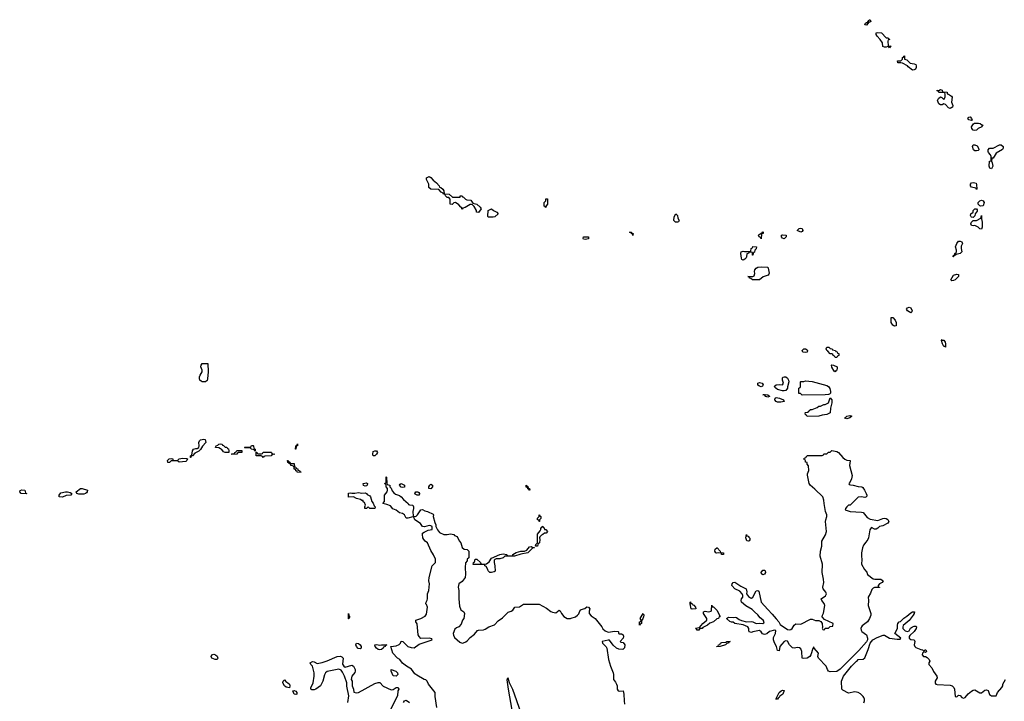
# Model space of a CAD drawing. Header units: inches. Extents: x 2604706 to 2755870, y 449242 to 584050.
# Tile 15 of 59: x 2673289 to 2685267, y 516644 to 524932. Entities that reach past the tile are written whole.
import ezdxf

# ---------------------------------------------------------------- set-up
doc = ezdxf.new("R2010")
doc.units = ezdxf.units.IN
doc.header["$MEASUREMENT"] = 0
for name, color, linetype in [('C6571', 7, 'Continuous'), ('C6572', 7, 'Continuous'), ('C6581', 7, 'Continuous'), ('C6582', 7, 'Continuous')]:
    doc.layers.add(name, color=color, linetype=linetype)

msp = doc.modelspace()

# ---------------------------------------------------------------- linework, layer by layer
at = {"layer": 'C6571', "color": 6}
for points in [[(2675370, 519609), (2675366, 519610), (2675369, 519630), (2675382, 519638), (2675390, 519690), (2675404, 519710), (2675430, 519719), (2675450, 519719), (2675469, 519731), (2675474, 519750), (2675469, 519790), (2675475, 519810), (2675490, 519821), (2675510, 519827), (2675531, 519831), (2675545, 519825), (2675553, 519790), (2675514, 519746), (2675490, 519705), (2675470, 519687), (2675418, 519662), (2675390, 519628), (2675374, 519626)], [(2675790, 519734), (2675810, 519734), (2675818, 519718), (2675830, 519714), (2675834, 519690), (2675834, 519670), (2675830, 519668), (2675788, 519670), (2675770, 519679), (2675747, 519707), (2675734, 519714), (2675710, 519724), (2675670, 519729), (2675670, 519734), (2675678, 519750), (2675700, 519760), (2675710, 519771), (2675730, 519776), (2675754, 519770), (2675758, 519758), (2675770, 519754)], [(2676150, 519686), (2676142, 519702), (2676106, 519710), (2676102, 519722), (2676090, 519726), (2676030, 519726), (2676026, 519730), (2676030, 519734), (2676087, 519733), (2676102, 519738), (2676110, 519754), (2676130, 519754), (2676134, 519750), (2676138, 519718), (2676154, 519710), (2676154, 519686)], [(2676650, 519709), (2676646, 519710), (2676648, 519750), (2676662, 519758), (2676670, 519774), (2676670, 519749), (2676653, 519747)], [(2675870, 519646), (2675866, 519650), (2675870, 519654), (2675902, 519658), (2675906, 519670), (2675922, 519678), (2675930, 519694), (2675993, 519693), (2675990, 519669), (2675953, 519667), (2675938, 519662), (2675930, 519649)], [(2676250, 519609), (2676242, 519622), (2676227, 519627), (2676166, 519630), (2676166, 519674), (2676173, 519673), (2676178, 519658), (2676190, 519654), (2676230, 519654), (2676242, 519658), (2676250, 519674), (2676347, 519673), (2676354, 519670), (2676358, 519658), (2676372, 519652), (2676394, 519650), (2676358, 519642), (2676350, 519629), (2676270, 519626), (2676258, 519622)], [(2677610, 519629), (2677590, 519630), (2677585, 519650), (2677590, 519682), (2677610, 519691), (2677630, 519691), (2677642, 519670), (2677630, 519648)], [(2675230, 519550), (2675208, 519568), (2675131, 519569), (2675110, 519546), (2675090, 519546), (2675086, 519570), (2675106, 519590), (2675130, 519598), (2675152, 519590), (2675154, 519574), (2675171, 519571), (2675210, 519571), (2675229, 519590), (2675270, 519601), (2675318, 519598), (2675332, 519590), (2675321, 519570), (2675310, 519561)], [(2676590, 519534), (2676630, 519534), (2676634, 519494), (2676650, 519492), (2676653, 519473), (2676672, 519470), (2676674, 519454), (2676694, 519450), (2676698, 519438), (2676712, 519432), (2676710, 519428), (2676670, 519426), (2676662, 519442), (2676650, 519446), (2676646, 519466), (2676630, 519468), (2676628, 519488), (2676622, 519502), (2676608, 519508), (2676588, 519510), (2676586, 519526), (2676566, 519530), (2676562, 519542), (2676550, 519546), (2676546, 519570), (2676554, 519570), (2676558, 519558), (2676574, 519550), (2676578, 519538)], [(2677490, 519259), (2677470, 519269), (2677469, 519290), (2677510, 519299), (2677521, 519290), (2677516, 519270), (2677510, 519264)], [(2677950, 519245), (2677929, 519249), (2677909, 519271), (2677916, 519284), (2677930, 519291), (2677971, 519270), (2677970, 519249)], [(2678290, 519226), (2678268, 519230), (2678268, 519250), (2678278, 519270), (2678290, 519282), (2678310, 519272), (2678312, 519250)], [(2679490, 519209), (2679482, 519222), (2679470, 519226), (2679466, 519246), (2679450, 519248), (2679450, 519272), (2679458, 519258), (2679470, 519254), (2679474, 519234), (2679492, 519230), (2679494, 519210)], [(2673370, 519166), (2673309, 519170), (2673289, 519190), (2673295, 519205), (2673314, 519214), (2673351, 519211), (2673358, 519178), (2673371, 519171)], [(2673810, 519126), (2673768, 519130), (2673769, 519150), (2673790, 519178), (2673846, 519190), (2673870, 519190), (2673902, 519182), (2673922, 519170), (2673910, 519149), (2673855, 519145)], [(2674070, 519161), (2674010, 519164), (2673986, 519170), (2673978, 519190), (2674030, 519231), (2674050, 519231), (2674114, 519210), (2674111, 519190), (2674103, 519177), (2674090, 519169)], [(2677450, 519176), (2677490, 519178), (2677510, 519171), (2677518, 519158), (2677550, 519142), (2677558, 519130), (2677574, 519074), (2677590, 519052), (2677602, 519022), (2677611, 519011), (2677614, 519010), (2677610, 518989), (2677590, 518986), (2677550, 518989), (2677530, 519008), (2677510, 518989), (2677489, 518989), (2677489, 519009), (2677498, 519030), (2677482, 519062), (2677469, 519070), (2677467, 519087), (2677453, 519087), (2677436, 519096), (2677386, 519110), (2677350, 519128), (2677290, 519126), (2677290, 519174), (2677310, 519178), (2677330, 519173), (2677366, 519174), (2677410, 519182)], [(2678150, 519149), (2678126, 519150), (2678102, 519162), (2678095, 519170), (2678108, 519190), (2678131, 519191), (2678144, 519184), (2678152, 519170)], [(2679610, 518829), (2679606, 518846), (2679589, 518850), (2679588, 518870), (2679608, 518892), (2679610, 518912), (2679618, 518898), (2679631, 518890), (2679630, 518866), (2679614, 518850), (2679614, 518830)], [(2679590, 518529), (2679566, 518530), (2679570, 518552), (2679589, 518571), (2679590, 518674), (2679622, 518718), (2679628, 518732), (2679630, 518754), (2679642, 518758), (2679646, 518770), (2679652, 518772), (2679658, 518758), (2679670, 518754), (2679673, 518733), (2679690, 518731), (2679712, 518710), (2679692, 518690), (2679672, 518688), (2679654, 518670), (2679636, 518664), (2679617, 518643), (2679611, 518630), (2679616, 518610), (2679611, 518571), (2679610, 518568), (2679598, 518562)], [(2679530, 518512), (2679553, 518513), (2679549, 518509), (2679531, 518509), (2679470, 518449), (2679386, 518434), (2679310, 518409), (2679190, 518408), (2679172, 518390), (2679130, 518377), (2679085, 518375), (2679071, 518369), (2679062, 518358), (2679061, 518330), (2679071, 518289), (2679072, 518228), (2679062, 518218), (2679030, 518209), (2679010, 518209), (2678990, 518229), (2678985, 518245), (2678962, 518282), (2678948, 518290), (2678946, 518306), (2678807, 518307), (2678808, 518330), (2678822, 518338), (2678828, 518352), (2678829, 518370), (2678852, 518370), (2678894, 518330), (2678898, 518318), (2678912, 518312), (2678950, 518311), (2678970, 518316), (2679000, 518340), (2679030, 518386), (2679130, 518427), (2679170, 518438), (2679214, 518430), (2679218, 518418), (2679232, 518412), (2679286, 518414), (2679288, 518430), (2679330, 518451), (2679386, 518470), (2679430, 518471), (2679458, 518482), (2679490, 518522), (2679510, 518525)], [(2677290, 517646), (2677290, 517712), (2677298, 517678), (2677311, 517670), (2677298, 517662), (2677294, 517646)], [(2677430, 517282), (2677406, 517286), (2677388, 517310), (2677378, 517330), (2677386, 517350), (2677410, 517345), (2677430, 517331), (2677445, 517310), (2677442, 517290)], [(2677670, 517327), (2677691, 517331), (2677754, 517330), (2677738, 517322), (2677734, 517310), (2677717, 517303), (2677711, 517290), (2677690, 517273), (2677670, 517269), (2677650, 517273), (2677630, 517290), (2677614, 517310), (2677609, 517331), (2677630, 517336)], [(2675690, 517150), (2675666, 517150), (2675626, 517170), (2675618, 517190), (2675628, 517210), (2675650, 517216), (2675672, 517210), (2675690, 517192), (2675698, 517170)], [(2677870, 516949), (2677834, 516954), (2677809, 517010), (2677809, 517031), (2677865, 517010), (2677887, 516990), (2677891, 516970)], [(2676570, 516809), (2676530, 516817), (2676509, 516830), (2676490, 516870), (2676493, 516887), (2676510, 516905), (2676525, 516885), (2676551, 516870), (2676571, 516850), (2676577, 516830)], [(2676650, 516726), (2676630, 516730), (2676610, 516771), (2676630, 516776), (2676650, 516765), (2676659, 516750), (2676662, 516730)]]:
    msp.add_lwpolyline(points, close=True, dxfattribs=at)
for points in [[(2678365, 516570), (2678342, 516702), (2678343, 516750), (2678261, 516850), (2678245, 516890), (2678230, 516905), (2678210, 516910), (2678121, 516961), (2678098, 516978), (2678055, 517035), (2677994, 517070), (2677947, 517107), (2677913, 517153), (2677886, 517170), (2677830, 517228), (2677806, 517310), (2677870, 517319), (2677905, 517335), (2677922, 517350), (2677930, 517374), (2677950, 517372), (2678011, 517311), (2678050, 517299), (2678090, 517295), (2678150, 517339), (2678306, 517390), (2678302, 517402), (2678273, 517413), (2678170, 517409), (2678150, 517430), (2678137, 517450), (2678126, 517586), (2678109, 517610), (2678109, 517630), (2678170, 517650), (2678220, 517680), (2678237, 517703), (2678250, 517790), (2678239, 517819), (2678229, 517830), (2678233, 517850), (2678248, 517872), (2678252, 517888), (2678250, 517950), (2678265, 517990), (2678273, 518070), (2678266, 518110), (2678269, 518149), (2678307, 518290), (2678349, 518331), (2678349, 518370), (2678325, 518425), (2678290, 518479), (2678250, 518570), (2678222, 518590), (2678204, 518610), (2678194, 518630), (2678189, 518670), (2678189, 518690), (2678210, 518702), (2678257, 518723), (2678306, 518734), (2678308, 518770), (2678290, 518779), (2678270, 518781), (2678214, 518766), (2678190, 518770), (2678167, 518807), (2678098, 518850), (2678082, 518882), (2678070, 518886), (2678011, 518869), (2677989, 518869), (2677969, 518909), (2677946, 518926), (2677910, 518935), (2677869, 518969), (2677830, 518984), (2677800, 519020), (2677757, 519037), (2677708, 519048), (2677727, 519073), (2677729, 519150), (2677758, 519190), (2677762, 519210), (2677762, 519230), (2677749, 519250), (2677748, 519268), (2677742, 519282), (2677729, 519290), (2677742, 519298), (2677747, 519313), (2677747, 519373), (2677752, 519370), (2677754, 519290), (2677758, 519278), (2677791, 519271), (2677792, 519252), (2677810, 519234), (2677821, 519201), (2677840, 519180), (2677862, 519162), (2677910, 519145), (2677930, 519131), (2677959, 519099), (2678014, 519050), (2678018, 519038), (2678032, 519032), (2678071, 519030), (2678081, 519010), (2678081, 518990), (2678071, 518950), (2678074, 518894), (2678110, 518892), (2678130, 518912), (2678169, 518970), (2678190, 518976), (2678219, 518959), (2678250, 518951), (2678320, 518920), (2678325, 518910), (2678321, 518890), (2678338, 518818), (2678351, 518790), (2678351, 518770), (2678371, 518730), (2678397, 518697), (2678450, 518671), (2678490, 518671), (2678530, 518679), (2678550, 518676), (2678570, 518671), (2678580, 518660), (2678610, 518646), (2678635, 518595), (2678656, 518570), (2678674, 518514), (2678695, 518495), (2678734, 518490), (2678752, 518470), (2678752, 518388), (2678734, 518370), (2678734, 518350), (2678713, 518327), (2678707, 518270), (2678713, 518190), (2678710, 518150), (2678670, 518101), (2678631, 518070), (2678622, 518030), (2678630, 517990), (2678630, 517890), (2678639, 517799), (2678657, 517757), (2678691, 517730), (2678701, 517710), (2678691, 517650), (2678678, 517630), (2678660, 517580), (2678631, 517550), (2678602, 517538), (2678581, 517519), (2678564, 517470), (2678566, 517446), (2678580, 517420), (2678642, 517362), (2678670, 517350), (2678690, 517353), (2678715, 517365), (2678738, 517382), (2678770, 517419), (2678821, 517459), (2678857, 517503), (2678870, 517510), (2678930, 517513), (2678950, 517519), (2678998, 517550), (2679065, 517575), (2679110, 517624), (2679162, 517658), (2679230, 517728), (2679270, 517739), (2679289, 517750), (2679313, 517787), (2679370, 517791), (2679417, 517823), (2679610, 517826), (2679698, 517778), (2679750, 517734), (2679770, 517726), (2679810, 517719), (2679851, 517751), (2679854, 517750), (2679864, 517744), (2679881, 517710), (2679910, 517674), (2679950, 517650), (2679990, 517650), (2680000, 517654)], [(2677282, 516630), (2677292, 516712), (2677270, 516826), (2677269, 516870), (2677242, 516950), (2677218, 516998), (2677202, 517022), (2677173, 517033), (2677150, 517032), (2677030, 517005), (2677010, 516990), (2676996, 516964), (2676979, 516890), (2676947, 516830), (2676890, 516790), (2676870, 516783), (2676844, 516784), (2676829, 516790), (2676833, 516810), (2676853, 516847), (2676861, 516870), (2676870, 516950), (2676870, 516990), (2676850, 517070), (2676829, 517090), (2676822, 517110), (2676850, 517127), (2676870, 517123), (2676910, 517102), (2676970, 517115), (2677030, 517135), (2677150, 517187), (2677190, 517191), (2677210, 517186), (2677223, 517170), (2677217, 517097), (2677231, 517071), (2677250, 517058), (2677330, 517083), (2677350, 517071), (2677370, 517031), (2677370, 517010), (2677365, 516995), (2677331, 516950), (2677322, 516910), (2677333, 516887), (2677332, 516830), (2677351, 516790), (2677354, 516754), (2677386, 516746), (2677410, 516751), (2677610, 516862), (2677650, 516871), (2677670, 516871), (2677710, 516828), (2677810, 516784), (2677833, 516787), (2677855, 516805), (2677870, 516811), (2677892, 516810), (2677901, 516790), (2677891, 516770), (2677885, 516710), (2677712, 516370)], [(2679493, 516210), (2679290, 516788), (2679248, 516870), (2679230, 516926), (2679218, 516922), (2679214, 516906), (2679231, 516790), (2679334, 516210)], [(2677957, 516630), (2677970, 516651), (2677990, 516657), (2678030, 516631)]]:
    msp.add_lwpolyline(points, dxfattribs=at)
at = {"layer": 'C6572', "color": 6}
for points in [[(2678553, 522773), (2678646, 522774), (2678648, 522790), (2678671, 522791), (2678678, 522778), (2678690, 522774), (2678712, 522750), (2678730, 522743), (2678776, 522736), (2678801, 522701), (2678851, 522690), (2678891, 522651), (2678905, 522630), (2678870, 522588), (2678848, 522590), (2678848, 522610), (2678819, 522659), (2678799, 522679), (2678784, 522684), (2678770, 522685), (2678710, 522648), (2678682, 522638), (2678670, 522626), (2678666, 522630), (2678666, 522650), (2678654, 522654), (2678630, 522682), (2678590, 522708), (2678570, 522706), (2678550, 522686), (2678527, 522687), (2678526, 522750), (2678508, 522768), (2678489, 522770), (2678468, 522790), (2678466, 522806), (2678446, 522810), (2678442, 522822), (2678416, 522836), (2678390, 522866), (2678289, 522869), (2678266, 522890), (2678268, 522930), (2678239, 522990), (2678238, 523010), (2678270, 523024), (2678290, 523014), (2678320, 522980), (2678359, 522950), (2678391, 522910), (2678396, 522896), (2678411, 522890), (2678436, 522870), (2678451, 522849), (2678454, 522814), (2678514, 522810)], [(2679690, 522649), (2679682, 522662), (2679670, 522666), (2679669, 522710), (2679689, 522731), (2679690, 522752), (2679710, 522754), (2679711, 522690), (2679692, 522670)], [(2678990, 522529), (2678983, 522543), (2678990, 522610), (2679029, 522631), (2679052, 522610), (2679092, 522590), (2679111, 522571), (2679070, 522534), (2679050, 522529)], [(2675510, 520530), (2675497, 520537), (2675482, 520550), (2675476, 520570), (2675477, 520590), (2675484, 520610), (2675510, 520650), (2675510, 520670), (2675494, 520710), (2675497, 520730), (2675510, 520750), (2675577, 520750), (2675581, 520650), (2675575, 520565), (2675570, 520545), (2675550, 520530)]]:
    msp.add_lwpolyline(points, close=True, dxfattribs=at)
at = {"layer": 'C6581', "color": 6}
for points in [[(2683570, 519123), (2683530, 519129), (2683490, 519126), (2683392, 519030), (2683372, 519028), (2683352, 519008), (2683334, 518990), (2683332, 518970), (2683391, 518951), (2683530, 518943), (2683550, 518938), (2683599, 518879), (2683637, 518857), (2683730, 518842), (2683790, 518868), (2683810, 518870), (2683830, 518867), (2683850, 518854), (2683862, 518830), (2683850, 518810), (2683790, 518778), (2683750, 518769), (2683730, 518750), (2683710, 518738), (2683690, 518735), (2683650, 518755), (2683647, 518753), (2683631, 518729), (2683616, 518630), (2683608, 518610), (2683581, 518579), (2683556, 518544), (2683543, 518510), (2683530, 518450), (2683528, 518408), (2683533, 518367), (2683532, 518310), (2683567, 518247), (2683594, 518214), (2683605, 518185), (2683670, 518134), (2683693, 518127), (2683754, 518130), (2683767, 518127), (2683792, 518110), (2683782, 518090), (2683750, 518073), (2683731, 518050), (2683733, 518033), (2683750, 518031), (2683750, 518026), (2683690, 518029), (2683670, 518021), (2683657, 518003), (2683640, 517960), (2683611, 517910), (2683616, 517870), (2683612, 517810), (2683642, 517710), (2683642, 517690), (2683628, 517650), (2683605, 517610), (2683538, 517562), (2683529, 517550), (2683523, 517530), (2683524, 517510), (2683534, 517494), (2683591, 517450), (2683605, 517410), (2683603, 517390), (2683592, 517368), (2683498, 517262), (2683270, 517036), (2683230, 517007), (2683150, 517000), (2683130, 517010), (2683117, 517030), (2683102, 517070), (2683005, 517170), (2683000, 517190), (2683005, 517230), (2682954, 517290), (2682950, 517306), (2682936, 517284), (2682912, 517208), (2682900, 517190), (2682870, 517170), (2682830, 517163), (2682809, 517170), (2682806, 517250), (2682790, 517283), (2682774, 517294), (2682750, 517299), (2682710, 517290), (2682690, 517292), (2682654, 517330), (2682630, 517375), (2682610, 517378), (2682591, 517369), (2682560, 517340), (2682536, 517310), (2682530, 517258), (2682510, 517262), (2682495, 517310), (2682470, 517355), (2682458, 517390), (2682460, 517420), (2682484, 517470), (2682486, 517506), (2682470, 517508), (2682410, 517494), (2682377, 517463), (2682350, 517455), (2682324, 517464), (2682309, 517489), (2682290, 517503), (2682210, 517487), (2682190, 517480), (2682165, 517490), (2682158, 517510), (2682160, 517530), (2682149, 517550), (2682092, 517572), (2681988, 517588), (2681970, 517606), (2681950, 517606), (2681930, 517615), (2681889, 517650), (2681910, 517665), (2681970, 517661), (2681995, 517665), (2682010, 517663), (2682040, 517640), (2682070, 517625), (2682130, 517610), (2682190, 517615), (2682210, 517610), (2682250, 517590), (2682290, 517593), (2682330, 517588), (2682343, 517597), (2682347, 517610), (2682332, 517632), (2682299, 517659), (2682270, 517697), (2682230, 517730), (2682201, 517761), (2682124, 517804), (2682070, 517850), (2682065, 517870), (2682070, 517890), (2682086, 517910), (2682086, 517930), (2682079, 517950), (2682050, 517983), (2681990, 518013), (2681952, 518050), (2681955, 518070), (2681969, 518090), (2681990, 518094), (2682063, 518043), (2682127, 518010), (2682134, 517974), (2682133, 517950), (2682157, 517917), (2682181, 517901), (2682190, 517898), (2682209, 517910), (2682250, 517987), (2682270, 517991), (2682282, 517982), (2682310, 517850), (2682390, 517759), (2682445, 517705), (2682490, 517645), (2682525, 517610), (2682539, 517579), (2682630, 517518), (2682650, 517512), (2682670, 517518), (2682685, 517530), (2682710, 517571), (2682730, 517585), (2682790, 517580), (2682910, 517643), (2682930, 517642), (2682970, 517628), (2683010, 517628), (2683036, 517616), (2683051, 517591), (2683057, 517543), (2683053, 517533), (2683058, 517518), (2683070, 517514), (2683082, 517518), (2683090, 517532), (2683130, 517534), (2683148, 517552), (2683182, 517558), (2683186, 517590), (2683080, 517640), (2683053, 517670), (2683055, 517690), (2683066, 517714), (2683084, 517810), (2683074, 517834), (2683047, 517870), (2683041, 517890), (2683094, 517926), (2683105, 517950), (2683098, 517970), (2683063, 518010), (2683061, 518030), (2683073, 518090), (2683069, 518129), (2683050, 518210), (2683054, 518310), (2683027, 518410), (2683030, 518470), (2683048, 518530), (2683046, 518590), (2683093, 518667), (2683106, 518710), (2683093, 518830), (2683095, 518850), (2683110, 518890), (2683110, 518910), (2683094, 518950), (2683074, 519050), (2683073, 519090), (2683059, 519130), (2682964, 519224), (2682907, 519270), (2682894, 519290), (2682875, 519395), (2682875, 519410), (2682890, 519450), (2682885, 519505), (2682870, 519526), (2682867, 519547), (2682849, 519550), (2682848, 519568), (2682842, 519582), (2682826, 519590), (2682842, 519598), (2682847, 519613), (2682862, 519618), (2682870, 519634), (2683050, 519634), (2683062, 519638), (2683070, 519654), (2683110, 519654), (2683130, 519674), (2683150, 519674), (2683170, 519692), (2683230, 519683), (2683251, 519670), (2683304, 519610), (2683329, 519589), (2683350, 519575), (2683394, 519570), (2683391, 519569), (2683383, 519510), (2683417, 519390), (2683410, 519350), (2683383, 519297), (2683376, 519290), (2683381, 519281), (2683395, 519275), (2683430, 519273), (2683490, 519257), (2683533, 519253), (2683545, 519245), (2683566, 519210), (2683588, 519170), (2683593, 519150), (2683590, 519130)], [(2682150, 518589), (2682136, 518596), (2682122, 518630), (2682130, 518672), (2682134, 518654), (2682150, 518652), (2682158, 518638), (2682171, 518629), (2682170, 518606), (2682164, 518596)], [(2681850, 518428), (2681828, 518430), (2681826, 518446), (2681790, 518449), (2681770, 518444), (2681758, 518450), (2681744, 518470), (2681750, 518492), (2681770, 518511), (2681774, 518510), (2681812, 518470), (2681814, 518454), (2681851, 518450)], [(2682330, 518182), (2682315, 518195), (2682309, 518211), (2682330, 518238), (2682350, 518238), (2682358, 518230), (2682361, 518210), (2682350, 518189)], [(2681470, 517764), (2681458, 517770), (2681446, 517830), (2681446, 517850), (2681450, 517854), (2681454, 517834), (2681470, 517832), (2681477, 517817), (2681490, 517811), (2681511, 517790), (2681514, 517770), (2681510, 517768)], [(2680830, 517569), (2680829, 517610), (2680846, 517614), (2680848, 517630), (2680838, 517650), (2680872, 517712), (2680882, 517690), (2680878, 517670), (2680870, 517646), (2680853, 517627), (2680852, 517590), (2680838, 517582)], [(2681530, 517509), (2681522, 517522), (2681509, 517531), (2681558, 517542), (2681599, 517590), (2681649, 517630), (2681649, 517650), (2681609, 517710), (2681606, 517730), (2681630, 517738), (2681670, 517732), (2681702, 517738), (2681707, 517753), (2681710, 517811), (2681714, 517794), (2681730, 517792), (2681770, 517750), (2681802, 517690), (2681802, 517682), (2681812, 517670), (2681794, 517666), (2681792, 517650), (2681770, 517648), (2681730, 517609), (2681686, 517594), (2681658, 517570), (2681600, 517540), (2681590, 517529), (2681571, 517529), (2681558, 517522), (2681550, 517509)], [(2681770, 517306), (2681769, 517310), (2681787, 517313), (2681789, 517330), (2681805, 517335), (2681815, 517350), (2681830, 517359), (2681878, 517362), (2681891, 517371), (2681932, 517370), (2681918, 517362), (2681914, 517350), (2681892, 517348), (2681874, 517330), (2681810, 517309)], [(2682510, 516669), (2682489, 516670), (2682530, 516752), (2682551, 516771), (2682570, 516778), (2682590, 516774), (2682571, 516730), (2682535, 516705), (2682530, 516689), (2682517, 516683)]]:
    msp.add_lwpolyline(points, close=True, dxfattribs=at)
for points in [[(2680000, 517654), (2680050, 517672), (2680077, 517690), (2680091, 517709), (2680109, 517751), (2680121, 517759), (2680166, 517774), (2680190, 517791), (2680210, 517787), (2680227, 517770), (2680219, 517741), (2680219, 517710), (2680243, 517683), (2680290, 517650), (2680370, 517550), (2680385, 517525), (2680410, 517500), (2680450, 517485), (2680530, 517496), (2680570, 517491), (2680574, 517490), (2680574, 517470), (2680582, 517462), (2680610, 517462), (2680632, 517450), (2680636, 517430), (2680631, 517410), (2680594, 517370), (2680604, 517364), (2680630, 517358), (2680650, 517330), (2680647, 517293), (2680626, 517274), (2680576, 517276), (2680550, 517289), (2680510, 517325), (2680465, 517385), (2680450, 517389), (2680374, 517370), (2680381, 517350), (2680424, 517304), (2680430, 517290), (2680452, 517150), (2680475, 517070), (2680510, 516990), (2680515, 516970), (2680515, 516910), (2680538, 516878), (2680550, 516850), (2680556, 516830), (2680558, 516790), (2680570, 516771), (2680586, 516766), (2680631, 516771), (2680640, 516730), (2680641, 516650), (2680647, 516610)], [(2683557, 516623), (2683565, 516650), (2683565, 516670), (2683559, 516690), (2683550, 516704), (2683516, 516736), (2683490, 516750), (2683450, 516759), (2683370, 516744), (2683301, 516781), (2683292, 516792), (2683287, 516890), (2683310, 516950), (2683410, 517071), (2683470, 517131), (2683482, 517138), (2683490, 517151), (2683550, 517154), (2683570, 517174), (2683610, 517272), (2683635, 517350), (2683668, 517392), (2683719, 517421), (2683793, 517447), (2683810, 517447), (2683870, 517412), (2683962, 517398), (2683999, 517401), (2684009, 517410), (2683937, 517470), (2683966, 517530), (2683966, 517570), (2683973, 517590), (2683990, 517610), (2684004, 517616), (2684045, 517655), (2684082, 517678), (2684130, 517719), (2684150, 517732), (2684173, 517733), (2684171, 517711), (2684159, 517690), (2684110, 517625), (2684036, 517564), (2684031, 517550), (2684031, 517530), (2684062, 517502), (2684090, 517491), (2684110, 517501), (2684127, 517533), (2684149, 517551), (2684170, 517559), (2684190, 517559), (2684200, 517550), (2684195, 517530), (2684170, 517492), (2684117, 517443), (2684110, 517430), (2684111, 517410), (2684130, 517396), (2684171, 517390), (2684179, 517370), (2684170, 517330), (2684179, 517310), (2684190, 517299), (2684250, 517275), (2684274, 517270), (2684290, 517254), (2684306, 517270), (2684312, 517270), (2684322, 517250), (2684310, 517238), (2684290, 517246), (2684271, 517229), (2684268, 517210), (2684285, 517190), (2684310, 517187), (2684330, 517176), (2684355, 517150), (2684361, 517130), (2684351, 517110), (2684351, 517090), (2684386, 517050), (2684407, 517007), (2684445, 516950), (2684450, 516930), (2684428, 516890), (2684426, 516866), (2684434, 516854), (2684450, 516848), (2684610, 516838), (2684632, 516832), (2684652, 516812), (2684662, 516790), (2684670, 516702), (2684690, 516698), (2684710, 516718), (2684730, 516716), (2684750, 516690), (2684770, 516682), (2684792, 516688), (2684827, 516733), (2684870, 516766), (2684890, 516779), (2684910, 516782), (2684970, 516748), (2684990, 516745), (2685030, 516781), (2685050, 516785), (2685070, 516775), (2685088, 516728), (2685110, 516711), (2685170, 516712), (2685184, 516750), (2685238, 516810), (2685248, 516830), (2685251, 516850), (2685281, 516910)]]:
    msp.add_lwpolyline(points, dxfattribs=at)
at = {"layer": 'C6582', "color": 6}
for points in [[(2683590, 524864), (2683569, 524870), (2683578, 524890), (2683590, 524898), (2683602, 524898), (2683618, 524922), (2683628, 524932), (2683634, 524930), (2683642, 524910), (2683630, 524902), (2683618, 524902)], [(2683870, 524589), (2683862, 524602), (2683850, 524606), (2683830, 524598), (2683810, 524598), (2683790, 524606), (2683784, 524650), (2683759, 524690), (2683721, 524730), (2683709, 524750), (2683710, 524771), (2683730, 524776), (2683772, 524770), (2683830, 524711), (2683854, 524710), (2683858, 524698), (2683874, 524690), (2683853, 524687), (2683851, 524670), (2683854, 524614), (2683892, 524610), (2683878, 524602)], [(2684150, 524319), (2684097, 524357), (2684088, 524370), (2684030, 524402), (2684009, 524409), (2683970, 524409), (2683968, 524430), (2684008, 524432), (2684028, 524452), (2684030, 524474), (2684042, 524478), (2684046, 524490), (2684053, 524493), (2684054, 524450), (2684082, 524442), (2684112, 524410), (2684124, 524404), (2684170, 524396), (2684190, 524385), (2684196, 524370), (2684196, 524350), (2684188, 524332), (2684170, 524321)], [(2684610, 523853), (2684590, 523861), (2684550, 523902), (2684530, 523909), (2684510, 523895), (2684490, 523895), (2684470, 523908), (2684455, 523950), (2684465, 523975), (2684490, 523992), (2684506, 523986), (2684530, 523962), (2684549, 523990), (2684547, 524027), (2684542, 524042), (2684530, 524046), (2684470, 524048), (2684462, 524062), (2684450, 524066), (2684450, 524074), (2684470, 524072), (2684490, 524082), (2684510, 524074), (2684514, 524054), (2684571, 524051), (2684574, 524030), (2684590, 524025), (2684623, 524003), (2684631, 523990), (2684623, 523930), (2684641, 523890), (2684638, 523870), (2684630, 523862)], [(2684870, 523705), (2684834, 523714), (2684824, 523730), (2684834, 523746), (2684850, 523751), (2684870, 523731), (2684875, 523710)], [(2684910, 523584), (2684890, 523589), (2684873, 523610), (2684869, 523630), (2684893, 523667), (2684906, 523674), (2684954, 523674), (2684974, 523670), (2684992, 523652), (2685011, 523650), (2684998, 523642), (2684994, 523630), (2684950, 523610), (2684930, 523590)], [(2684930, 523336), (2684910, 523339), (2684894, 523350), (2684879, 523390), (2684890, 523411), (2684910, 523412), (2684939, 523399), (2684955, 523370), (2684956, 523350), (2684950, 523342)], [(2685110, 523118), (2685090, 523128), (2685085, 523150), (2685089, 523210), (2685106, 523214), (2685109, 523270), (2685098, 523290), (2685075, 523315), (2685069, 523329), (2685069, 523351), (2685089, 523371), (2685130, 523371), (2685208, 523410), (2685231, 523411), (2685254, 523390), (2685254, 523370), (2685246, 523354), (2685170, 523310), (2685130, 523248), (2685114, 523246), (2685112, 523210), (2685121, 523190), (2685126, 523150)], [(2684930, 522866), (2684922, 522882), (2684870, 522894), (2684854, 522910), (2684855, 522930), (2684870, 522950), (2684894, 522954), (2684925, 522945), (2684931, 522929), (2684934, 522870)], [(2684983, 522663), (2684969, 522669), (2684950, 522688), (2684950, 522710), (2684969, 522731), (2684990, 522739), (2685011, 522730), (2685021, 522710), (2685010, 522668)], [(2684890, 522528), (2684870, 522529), (2684866, 522534), (2684855, 522550), (2684862, 522570), (2684889, 522590), (2684889, 522611), (2684908, 522630), (2684930, 522632), (2684939, 522619), (2684938, 522602), (2684912, 522570), (2684910, 522546)], [(2681290, 522469), (2681268, 522470), (2681248, 522490), (2681250, 522534), (2681270, 522571), (2681290, 522552), (2681297, 522517), (2681311, 522490), (2681305, 522475)], [(2684990, 522386), (2684970, 522388), (2684949, 522410), (2684910, 522429), (2684890, 522425), (2684870, 522429), (2684862, 522450), (2684869, 522470), (2684890, 522492), (2684930, 522492), (2684982, 522518), (2684990, 522552), (2684991, 522510), (2684999, 522470), (2684998, 522410)], [(2682790, 522349), (2682746, 522370), (2682770, 522391), (2682790, 522395), (2682810, 522391), (2682818, 522370), (2682810, 522358)], [(2680170, 522259), (2680150, 522262), (2680142, 522270), (2680149, 522291), (2680210, 522291), (2680210, 522269)], [(2680750, 522309), (2680746, 522326), (2680726, 522330), (2680722, 522342), (2680708, 522350), (2680732, 522350), (2680734, 522334), (2680752, 522330)], [(2682310, 522269), (2682302, 522282), (2682286, 522290), (2682278, 522310), (2682290, 522322), (2682298, 522322), (2682310, 522334), (2682322, 522338), (2682330, 522354), (2682334, 522350), (2682332, 522330), (2682314, 522326)], [(2682590, 522269), (2682570, 522275), (2682555, 522290), (2682558, 522310), (2682570, 522316), (2682614, 522310), (2682612, 522290)], [(2682210, 522068), (2682206, 522070), (2682202, 522102), (2682190, 522106), (2682158, 522102), (2682154, 522090), (2682134, 522086), (2682132, 522050), (2682125, 522035), (2682110, 522018), (2682090, 522006), (2682076, 522016), (2682069, 522030), (2682062, 522090), (2682066, 522110), (2682090, 522116), (2682108, 522112), (2682170, 522114), (2682182, 522118), (2682188, 522150), (2682202, 522158), (2682207, 522173), (2682254, 522170), (2682250, 522146), (2682232, 522128), (2682230, 522106), (2682218, 522102)], [(2684650, 522049), (2684646, 522050), (2684649, 522070), (2684667, 522073), (2684667, 522087), (2684680, 522100), (2684684, 522110), (2684685, 522130), (2684674, 522170), (2684690, 522212), (2684710, 522238), (2684730, 522238), (2684750, 522231), (2684759, 522210), (2684744, 522176), (2684741, 522150), (2684750, 522108), (2684731, 522089), (2684682, 522078), (2684666, 522066), (2684654, 522066)], [(2682290, 521769), (2682206, 521770), (2682185, 521785), (2682168, 521790), (2682166, 521806), (2682146, 521810), (2682209, 521811), (2682223, 521817), (2682233, 521847), (2682229, 521870), (2682233, 521890), (2682249, 521910), (2682270, 521923), (2682310, 521928), (2682390, 521921), (2682396, 521910), (2682407, 521850), (2682403, 521837), (2682393, 521827), (2682334, 521806)], [(2684630, 521758), (2684618, 521770), (2684650, 521825), (2684690, 521836), (2684710, 521832), (2684711, 521810), (2684670, 521769), (2684650, 521759)], [(2684130, 521369), (2684089, 521390), (2684079, 521410), (2684089, 521430), (2684110, 521435), (2684131, 521430), (2684145, 521390), (2684142, 521378)], [(2683930, 521207), (2683922, 521210), (2683910, 521219), (2683890, 521249), (2683890, 521312), (2683910, 521311), (2683939, 521279), (2683950, 521250), (2683950, 521209)], [(2682850, 520883), (2682818, 520890), (2682808, 520910), (2682829, 520930), (2682850, 520931), (2682870, 520918), (2682875, 520910), (2682870, 520889)], [(2683210, 520826), (2683202, 520842), (2683186, 520850), (2683182, 520862), (2683168, 520868), (2683150, 520869), (2683122, 520902), (2683110, 520909), (2683102, 520930), (2683109, 520950), (2683131, 520951), (2683150, 520932), (2683174, 520930), (2683178, 520918), (2683214, 520910), (2683218, 520898), (2683232, 520892), (2683238, 520878), (2683253, 520873), (2683254, 520850), (2683238, 520842), (2683230, 520826)], [(2684550, 520948), (2684538, 520958), (2684530, 520958), (2684514, 520990), (2684504, 521030), (2684510, 521042), (2684516, 521036), (2684530, 521034), (2684546, 521010), (2684551, 520989)], [(2683210, 520649), (2683196, 520656), (2683170, 520706), (2683166, 520730), (2683170, 520734), (2683190, 520732), (2683232, 520710), (2683235, 520695), (2683230, 520670), (2683218, 520662)], [(2682590, 520418), (2682570, 520420), (2682510, 520436), (2682488, 520450), (2682469, 520470), (2682490, 520491), (2682530, 520495), (2682570, 520492), (2682582, 520510), (2682569, 520550), (2682568, 520572), (2682575, 520585), (2682589, 520591), (2682610, 520590), (2682631, 520571), (2682641, 520550), (2682645, 520530), (2682631, 520469), (2682631, 520450), (2682610, 520423)], [(2682310, 520469), (2682290, 520475), (2682270, 520489), (2682270, 520512), (2682290, 520521), (2682322, 520510), (2682332, 520490), (2682325, 520475)], [(2682810, 520368), (2682787, 520387), (2682768, 520388), (2682766, 520450), (2682782, 520458), (2682786, 520470), (2682786, 520530), (2682790, 520534), (2682830, 520534), (2682850, 520542), (2682929, 520531), (2683110, 520483), (2683130, 520470), (2683146, 520446), (2683152, 520410), (2683151, 520389), (2683142, 520378), (2683130, 520373), (2683090, 520369)], [(2682390, 520343), (2682368, 520350), (2682349, 520369), (2682329, 520370), (2682365, 520375), (2682390, 520371), (2682410, 520352), (2682410, 520349)], [(2682510, 520279), (2682490, 520289), (2682475, 520310), (2682478, 520330), (2682490, 520336), (2682532, 520330), (2682582, 520310), (2682590, 520289), (2682550, 520279)], [(2682868, 520108), (2682862, 520122), (2682847, 520127), (2682846, 520150), (2682850, 520154), (2682882, 520158), (2682886, 520170), (2682902, 520178), (2682906, 520190), (2682930, 520192), (2682990, 520218), (2683010, 520231), (2683030, 520232), (2683070, 520251), (2683090, 520252), (2683129, 520271), (2683150, 520332), (2683171, 520311), (2683171, 520271), (2683152, 520210), (2683148, 520152), (2683110, 520129), (2683050, 520122), (2683010, 520109)], [(2683350, 520079), (2683326, 520086), (2683326, 520090), (2683341, 520099), (2683351, 520111), (2683390, 520119), (2683411, 520111), (2683390, 520090)]]:
    msp.add_lwpolyline(points, close=True, dxfattribs=at)

doc.saveas('drawing.dxf')
